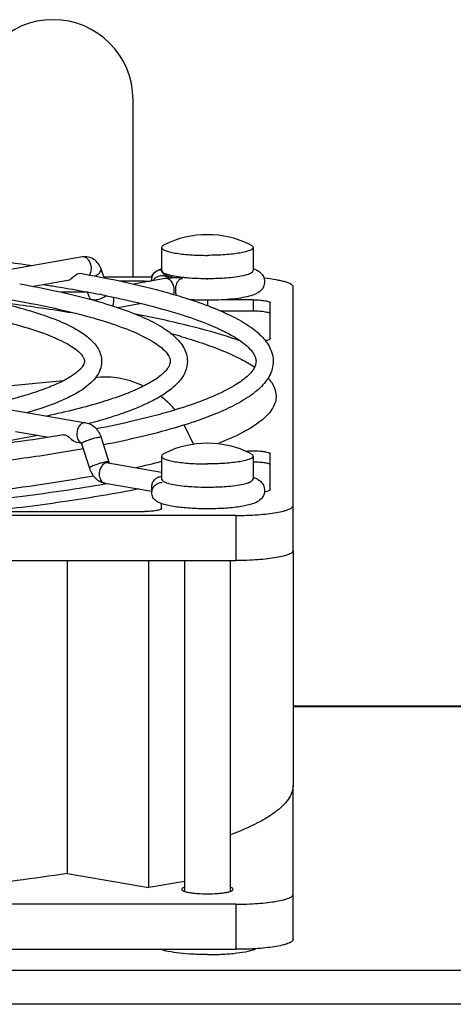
# Model space of a CAD drawing. Extents: x -1724 to 1181, y 2 to 1734.
# Tile 38 of 83: x -710 to -672, y 1024 to 1111. Entities that reach past the tile are written whole.
import ezdxf

# ---------------------------------------------------------------- set-up
doc = ezdxf.new("R2010")
doc.units = 0
doc.header["$LTSCALE"] = 65.395
doc.layers.get('0').update_dxf_attribs({"linetype": 'CONTINUOUS'})
doc.layers.add('3_ALL_AXES', color=7, linetype='CONTINUOUS')

msp = doc.modelspace()

# ---------------------------------------------------------------- linework, layer by layer
at = {"color": 6, "linetype": 'CONTINUOUS'}
msp.add_line((-700.495, 1088.02), (-700.495, 1103.509), dxfattribs=at)
at = {"color": 7, "linetype": 'CONTINUOUS'}
for p, q in [((-704.93, 1089.77), (-742.406, 1083.262)), ((-703.009, 1087.948), (-703.288, 1088.73)), ((-706.205, 1087.721), (-709.212, 1087.199)), ((-698.826, 1088.02), (-703.034, 1088.02)), ((-699.495, 1087.672), (-701.676, 1087.672)), ((-697.685, 1087.876), (-700.446, 1087.397)), ((-698.855, 1087.673), (-698.855, 1087.807)), ((-693.968, 1087.792), (-693.994, 1087.792)), ((-686.495, 1064.111), (-686.495, 1087.151)), ((-704.47, 1086.687), (-706.76, 1086.687)), ((-704.304, 1086.225), (-704.475, 1086.701)), ((-689.995, 1086.023), (-692.793, 1086.023)), ((-699.743, 1085.692), (-701.799, 1085.335)), ((-688.495, 1082.633), (-688.495, 1085.762)), ((-689.995, 1085.038), (-692.805, 1085.038)), ((-742.098, 1081.788), (-704.622, 1075.281)), ((-703.34, 1079.258), (-703.779, 1079.216)), ((-706.596, 1078.947), (-712.386, 1078.395)), ((-687.986, 1077.601), (-687.989, 1077.507)), ((-710.771, 1074.522), (-707.866, 1074.017)), ((-703.278, 1073.988), (-702.599, 1071.853)), ((-705.468, 1073.601), (-705.028, 1073.524)), ((-704.993, 1073.443), (-704.315, 1071.308)), ((-688.495, 1069.439), (-688.495, 1072.568)), ((-702.662, 1071.789), (-697.995, 1070.979)), ((-702.97, 1070.016), (-698.855, 1069.301)), ((-702.952, 1069.936), (-702.733, 1069.974)), ((-698.855, 1069.167), (-698.855, 1069.707)), ((-697.995, 1067.79), (-697.995, 1068.216)), ((-691.495, 1067.182), (-801.495, 1067.182)), ((-717.512, 1067.529), (-699.495, 1067.529)), ((-801.495, 1063.243), (-691.495, 1063.243)), ((-706.243, 1063.243), (-706.243, 1035.898)), ((-699.119, 1034.661), (-699.119, 1063.243)), ((-686.495, 1030.135), (-686.495, 1043.625)), ((-706.243, 1035.898), (-699.119, 1034.661)), ((-695.995, 1035.204), (-699.119, 1034.661)), ((-691.495, 1033.206), (-801.495, 1033.206)), ((-801.495, 1029.267), (-691.495, 1029.267))]:
    msp.add_line(p, q, dxfattribs=at)
at = {"color": 9, "linetype": 'CONTINUOUS'}
for p, q in [((-689.995, 1088.588), (-689.995, 1088.588)), ((-699.495, 1087.672), (-699.495, 1087.562)), ((-696.02, 1087.989), (-695.994, 1087.987)), ((-693.995, 1085.992), (-693.995, 1085.52)), ((-689.995, 1086.023), (-689.995, 1085.038)), ((-697.459, 1070.008), (-697.453, 1070.006)), ((-697.459, 1070.008), (-697.454, 1070.006)), ((-689.995, 1070.355), (-689.995, 1070.355)), ((-691.495, 1063.243), (-691.495, 1067.182)), ((-671.495, 1050.463), (-686.495, 1050.463)), ((-691.495, 1029.267), (-691.495, 1033.206)), ((-671.495, 1027.414), (-870.495, 1027.414)), ((-671.495, 1024.459), (-870.495, 1024.459))]:
    msp.add_line(p, q, dxfattribs=at)
at = {"color": 3, "linetype": 'CONTINUOUS'}
msp.add_line((-668.495, 1050.509), (-686.495, 1050.509), dxfattribs=at)
at = {"color": 6, "linetype": 'CONTINUOUS'}
msp.add_arc((-707.495, 1103.509), 7, 0, 180, dxfattribs=at)
at = {"color": 7, "linetype": 'CONTINUOUS'}
for centre, radius, start, end in [((-691.021, 1085.912), 3.026, 69.08653, 70.15932), ((-690.962, 1086.066), 2.861, 68.7078, 69.07945), ((-697.953, 1087.247), 0.906, 47.92369, 65.61475), ((-697.95, 1087.763), 0.895, 11.12396, 15.39683), ((-702.543, 1086.853), 1.87, 199.63762, 204.82783), ((-711.646, 1029.855), 55.144, 73.76213, 74.75856), ((-704.63, 1043.214), 41.49, 71.3024, 71.94403), ((-733.401, 1055.903), 42.01, 24.6134, 27.16378), ((-705.441, 1073.301), 0.47, 17.61677, 21.74579), ((-715.971, 1141.864), 72.219, 282.56066, 284.42487), ((-691.085, 1067.506), 3.21, 69.49528, 70.14255)]:
    msp.add_arc(centre, radius, start, end, dxfattribs=at)
at = {"color": 9, "linetype": 'CONTINUOUS'}
for centre, radius, start, end in [((-694.554, 1102.37), 14.455, 263.6284, 264.18211), ((-691.522, 1091.537), 3.442, 285.93233, 286.71334), ((-703.462, 1085.96), 1.282, 0.07024, 13.22049), ((-702.896, 1070.446), 0.436, 254.03392, 260.16818), ((-696.44, 1073.399), 3.541, 253.37054, 254.41659), ((-691.515, 1073.281), 3.418, 286.03752, 286.715)]:
    msp.add_arc(centre, radius, start, end, dxfattribs=at)
at = {"color": 7, "linetype": 'CONTINUOUS'}
for points, knots in [([(-703.288, 1088.73), (-703.348, 1088.897), (-703.514, 1089.216), (-703.903, 1089.587), (-704.398, 1089.795), (-704.758, 1089.799), (-704.93, 1089.77)], [0, 0, 0, 0, 0.253073, 0.50266, 0.75135, 1, 1, 1, 1]), ([(-698.483, 1088.517), (-698.447, 1088.543), (-698.298, 1088.636), (-698.136, 1088.707), (-698.013, 1088.752)], [0, 0, 0, 0, 0.253894, 1, 1, 1, 1]), ([(-698.483, 1088.517), (-698.378, 1088.59), (-698.213, 1088.657), (-698.043, 1088.673), (-698, 1088.674)], [0, 0, 0, 0, 0.747671, 1, 1, 1, 1]), ([(-696.801, 1087.94), (-696.956, 1087.968), (-697.234, 1088.027), (-697.596, 1088.15), (-697.887, 1088.295), (-697.996, 1088.491), (-697.995, 1088.589)], [0, 0, 0, 0, 0.329721, 0.590371, 0.795229, 1, 1, 1, 1]), ([(-689.923, 1088.732), (-689.822, 1088.692), (-689.615, 1088.598), (-689.315, 1088.386), (-689.063, 1088.052), (-688.995, 1087.757), (-688.995, 1087.604)], [0, 0, 0, 0, 0.210901, 0.437734, 0.703841, 1, 1, 1, 1]), ([(-706.205, 1087.721), (-706.107, 1087.738), (-705.901, 1087.852), (-705.616, 1088.142), (-705.304, 1088.382), (-705.104, 1088.346)], [0, 0, 0, 0, 0.234464, 0.523341, 1, 1, 1, 1]), ([(-699.495, 1087.672), (-699.449, 1087.672), (-699.271, 1087.671), (-699.092, 1087.664), (-698.96, 1087.655)], [0, 0, 0, 0, 0.254756, 1, 1, 1, 1]), ([(-698.665, 1088.367), (-698.689, 1088.344), (-698.786, 1088.241), (-698.863, 1088.119), (-698.907, 1088.02)], [0, 0, 0, 0, 0.235226, 1, 1, 1, 1]), ([(-698.855, 1087.807), (-698.855, 1087.945), (-698.788, 1088.225), (-698.596, 1088.439), (-698.483, 1088.517)], [0, 0, 0, 0, 0.500705, 1, 1, 1, 1]), ([(-698.744, 1087.694), (-698.69, 1087.791), (-698.543, 1087.966), (-698.243, 1088.128), (-697.904, 1088.173), (-697.681, 1088.118), (-697.579, 1088.072)], [0, 0, 0, 0, 0.248587, 0.498564, 0.749364, 1, 1, 1, 1]), ([(-698.502, 1088.504), (-698.516, 1088.494), (-698.573, 1088.452), (-698.627, 1088.405), (-698.665, 1088.367)], [0, 0, 0, 0, 0.24103, 1, 1, 1, 1]), ([(-696.166, 1087.905), (-696.424, 1087.935), (-696.932, 1087.952), (-697.441, 1087.919), (-697.685, 1087.876)], [0, 0, 0, 0, 0.511248, 1, 1, 1, 1]), ([(-686.495, 1087.151), (-686.495, 1087.247), (-686.658, 1087.387), (-686.901, 1087.499), (-687.201, 1087.601), (-687.569, 1087.693), (-688.19, 1087.812), (-688.69, 1087.874), (-689.043, 1087.908)], [0, 0, 0, 0, 0.104678, 0.192688, 0.307061, 0.447075, 0.610961, 1, 1, 1, 1]), ([(-688.995, 1087.604), (-688.995, 1087.457), (-689.058, 1087.173), (-689.292, 1086.845), (-689.577, 1086.631), (-689.977, 1086.438), (-690.557, 1086.276), (-691.358, 1086.139), (-692.292, 1086.045), (-693.323, 1085.993), (-694.394, 1085.987), (-695.113, 1086.014), (-695.468, 1086.037)], [0, 0, 0, 0, 0.061774, 0.117781, 0.165724, 0.209681, 0.303767, 0.417393, 0.550706, 0.697839, 0.850601, 1, 1, 1, 1]), ([(-689.995, 1086.023), (-689.803, 1086.023), (-689.448, 1086.011), (-688.985, 1085.963), (-688.68, 1085.896), (-688.532, 1085.828), (-688.495, 1085.782), (-688.495, 1085.762)], [0, 0, 0, 0, 0.368921, 0.68354, 0.899303, 0.962485, 1, 1, 1, 1]), ([(-712.64, 1085.887), (-712.015, 1085.81), (-709.629, 1085.504), (-707.249, 1085.148), (-705.498, 1084.849)], [0, 0, 0, 0, 0.261699, 1, 1, 1, 1]), ([(-691.771, 1082.661), (-693.05, 1083.078), (-695.868, 1083.859), (-698.724, 1084.475), (-700.271, 1084.776)], [0, 0, 0, 0, 0.460727, 1, 1, 1, 1]), ([(-688.495, 1084.777), (-688.495, 1084.797), (-688.532, 1084.844), (-688.68, 1084.911), (-688.985, 1084.978), (-689.448, 1085.026), (-689.803, 1085.038), (-689.995, 1085.038)], [0, 0, 0, 0, 0.037515, 0.100697, 0.31646, 0.631079, 1, 1, 1, 1]), ([(-696.226, 1082.799), (-695.559, 1082.605), (-694.307, 1082.213), (-692.577, 1081.567), (-691.112, 1080.903), (-690.249, 1080.411), (-689.87, 1080.158)], [0, 0, 0, 0, 0.302068, 0.569511, 0.802018, 1, 1, 1, 1]), ([(-691.176, 1082.473), (-691.19, 1082.476), (-691.242, 1082.488), (-691.293, 1082.502), (-691.33, 1082.515)], [0, 0, 0, 0, 0.275274, 1, 1, 1, 1]), ([(-688.495, 1082.633), (-688.495, 1082.614), (-688.53, 1082.568), (-688.674, 1082.502), (-688.815, 1082.471), (-688.922, 1082.451)], [0, 0, 0, 0, 0.119409, 0.319053, 1, 1, 1, 1]), ([(-699.59, 1078.487), (-700.189, 1078.767), (-701.413, 1079.192), (-702.717, 1079.318), (-703.34, 1079.258)], [0, 0, 0, 0, 0.513501, 1, 1, 1, 1]), ([(-688.707, 1079.191), (-688.492, 1078.955), (-688.134, 1078.469), (-687.986, 1077.873), (-687.986, 1077.601)], [0, 0, 0, 0, 0.539882, 1, 1, 1, 1]), ([(-696.824, 1076.409), (-696.91, 1076.516), (-697.291, 1076.955), (-697.734, 1077.339), (-698.091, 1077.602)], [0, 0, 0, 0, 0.23681, 1, 1, 1, 1]), ([(-687.989, 1077.507), (-687.998, 1077.329), (-688.076, 1076.958), (-688.352, 1076.426), (-688.781, 1075.904), (-689.36, 1075.391), (-690.088, 1074.885), (-691.328, 1074.179), (-692.37, 1073.729), (-693.114, 1073.441)], [0, 0, 0, 0, 0.078223, 0.163693, 0.261055, 0.373398, 0.502628, 0.649829, 1, 1, 1, 1]), ([(-704.622, 1075.281), (-704.465, 1075.253), (-704.157, 1075.144), (-703.633, 1074.749), (-703.377, 1074.302), (-703.278, 1073.988)], [0, 0, 0, 0, 0.245394, 0.493171, 1, 1, 1, 1]), ([(-706.574, 1074.228), (-706.484, 1074.243), (-706.041, 1074.123), (-705.802, 1073.659), (-705.468, 1073.601)], [0, 0, 0, 0, 0.211456, 1, 1, 1, 1]), ([(-705.049, 1073.555), (-705.053, 1073.558), (-705.031, 1073.533), (-705.026, 1073.518), (-705.01, 1073.49), (-705.004, 1073.475)], [0, 0, 0, 0, 0.136441, 0.479405, 1, 1, 1, 1]), ([(-690.651, 1072.802), (-690.407, 1072.823), (-689.922, 1072.837), (-689.338, 1072.81), (-688.927, 1072.754), (-688.728, 1072.711), (-688.606, 1072.668), (-688.539, 1072.635), (-688.495, 1072.595), (-688.495, 1072.568)], [0, 0, 0, 0, 0.332711, 0.656689, 0.790386, 0.894254, 0.933328, 0.963491, 1, 1, 1, 1]), ([(-702.599, 1071.853), (-702.596, 1071.845), (-702.587, 1071.817), (-702.574, 1071.79), (-702.564, 1071.772)], [0, 0, 0, 0, 0.291029, 1, 1, 1, 1]), ([(-688.495, 1071.583), (-688.495, 1071.603), (-688.532, 1071.649), (-688.68, 1071.717), (-688.985, 1071.784), (-689.448, 1071.832), (-689.803, 1071.844), (-689.995, 1071.844)], [0, 0, 0, 0, 0.037517, 0.100695, 0.316464, 0.631107, 1, 1, 1, 1]), ([(-703.941, 1070.628), (-706.924, 1070.079), (-713.372, 1069.144), (-723.626, 1068.175), (-734.82, 1067.575), (-742.551, 1067.441), (-746.495, 1067.441)], [0, 0, 0, 0, 0.212978, 0.457181, 0.723048, 1, 1, 1, 1]), ([(-704.315, 1071.308), (-704.215, 1070.995), (-703.959, 1070.547), (-703.435, 1070.152), (-703.127, 1070.043), (-702.97, 1070.016)], [0, 0, 0, 0, 0.506843, 0.7546, 1, 1, 1, 1]), ([(-698.855, 1069.707), (-698.855, 1069.819), (-698.811, 1070.046), (-698.621, 1070.336), (-698.336, 1070.534), (-698.109, 1070.588), (-697.995, 1070.593)], [0, 0, 0, 0, 0.248306, 0.497544, 0.748246, 1, 1, 1, 1]), ([(-689.96, 1070.513), (-689.855, 1070.474), (-689.641, 1070.38), (-689.33, 1070.168), (-689.067, 1069.831), (-688.995, 1069.528), (-688.995, 1069.37)], [0, 0, 0, 0, 0.211899, 0.437623, 0.70301, 1, 1, 1, 1]), ([(-718.197, 1068.021), (-715.511, 1068.261), (-710.415, 1068.795), (-705.343, 1069.527), (-702.952, 1069.936)], [0, 0, 0, 0, 0.526349, 1, 1, 1, 1]), ([(-698.855, 1069.167), (-698.855, 1069.283), (-698.807, 1069.519), (-698.606, 1069.817), (-698.308, 1070.019), (-698.072, 1070.07), (-697.955, 1070.073)], [0, 0, 0, 0, 0.248399, 0.498727, 0.749837, 1, 1, 1, 1]), ([(-699.983, 1069.497), (-702.053, 1069.089), (-706.469, 1068.348), (-710.911, 1067.786), (-713.263, 1067.527)], [0, 0, 0, 0, 0.471319, 1, 1, 1, 1]), ([(-698.483, 1068.457), (-698.596, 1068.535), (-698.788, 1068.749), (-698.855, 1069.029), (-698.855, 1069.167)], [0, 0, 0, 0, 0.499295, 1, 1, 1, 1]), ([(-688.995, 1069.37), (-688.995, 1069.169), (-689.114, 1068.789), (-689.505, 1068.428), (-689.935, 1068.226), (-690.395, 1068.087), (-690.919, 1067.979), (-691.755, 1067.857), (-692.927, 1067.767), (-694.391, 1067.747), (-695.812, 1067.813), (-696.896, 1067.94), (-697.631, 1068.097), (-697.947, 1068.194), (-698.09, 1068.251)], [0, 0, 0, 0, 0.061625, 0.113538, 0.158609, 0.206111, 0.260353, 0.32215, 0.464505, 0.619633, 0.769962, 0.899268, 0.952966, 1, 1, 1, 1]), ([(-688.495, 1069.439), (-688.495, 1069.418), (-688.54, 1069.367), (-688.71, 1069.296), (-688.877, 1069.263), (-689.004, 1069.244)], [0, 0, 0, 0, 0.114368, 0.314173, 1, 1, 1, 1]), ([(-698.09, 1068.251), (-698.192, 1068.292), (-698.327, 1068.355), (-698.452, 1068.435), (-698.483, 1068.457)], [0, 0, 0, 0, 0.74584, 1, 1, 1, 1]), ([(-691.495, 1067.182), (-690.857, 1067.182), (-689.929, 1067.211), (-688.75, 1067.318), (-688.001, 1067.422), (-687.457, 1067.532), (-687.097, 1067.634), (-686.887, 1067.709), (-686.719, 1067.789), (-686.575, 1067.881), (-686.495, 1067.985), (-686.495, 1068.05)], [0, 0, 0, 0, 0.368657, 0.535827, 0.683196, 0.805581, 0.856153, 0.899186, 0.934566, 0.962502, 1, 1, 1, 1]), ([(-697.995, 1067.79), (-697.995, 1067.77), (-698.032, 1067.723), (-698.18, 1067.656), (-698.485, 1067.589), (-698.948, 1067.541), (-699.303, 1067.529), (-699.495, 1067.529)], [0, 0, 0, 0, 0.037515, 0.100697, 0.31646, 0.631079, 1, 1, 1, 1]), ([(-686.495, 1064.111), (-686.495, 1064.046), (-686.575, 1063.942), (-686.719, 1063.85), (-686.887, 1063.77), (-687.097, 1063.695), (-687.457, 1063.592), (-688.001, 1063.482), (-688.75, 1063.378), (-689.929, 1063.272), (-690.857, 1063.243), (-691.495, 1063.243)], [0, 0, 0, 0, 0.037498, 0.065434, 0.100814, 0.143847, 0.194419, 0.316804, 0.464173, 0.631343, 1, 1, 1, 1]), ([(-686.495, 1043.625), (-686.495, 1043.436), (-686.559, 1043.038), (-686.838, 1042.466), (-687.288, 1041.906), (-687.905, 1041.356), (-688.689, 1040.814), (-690.037, 1040.058), (-691.171, 1039.578), (-691.981, 1039.272)], [0, 0, 0, 0, 0.07733, 0.161416, 0.257508, 0.369081, 0.49822, 0.646107, 1, 1, 1, 1]), ([(-706.243, 1035.898), (-709.169, 1035.439), (-715.387, 1034.649), (-725.157, 1033.826), (-735.644, 1033.319), (-742.838, 1033.206), (-746.495, 1033.206)], [0, 0, 0, 0, 0.220096, 0.465494, 0.72831, 1, 1, 1, 1]), ([(-691.495, 1033.206), (-690.857, 1033.206), (-689.929, 1033.235), (-688.75, 1033.342), (-688.001, 1033.446), (-687.457, 1033.556), (-687.097, 1033.658), (-686.887, 1033.733), (-686.719, 1033.813), (-686.575, 1033.906), (-686.495, 1034.009), (-686.495, 1034.074)], [0, 0, 0, 0, 0.368657, 0.535827, 0.683196, 0.805581, 0.856153, 0.899186, 0.934566, 0.962502, 1, 1, 1, 1]), ([(-686.495, 1030.135), (-686.495, 1030.07), (-686.575, 1029.966), (-686.719, 1029.874), (-686.887, 1029.794), (-687.097, 1029.719), (-687.457, 1029.616), (-688.001, 1029.507), (-688.75, 1029.403), (-689.929, 1029.296), (-690.857, 1029.267), (-691.495, 1029.267)], [0, 0, 0, 0, 0.037498, 0.065434, 0.100814, 0.143847, 0.194419, 0.316804, 0.464173, 0.631343, 1, 1, 1, 1])]:
    msp.add_open_spline(points, degree=3, knots=knots, dxfattribs=at)
at = {"color": 9, "linetype": 'CONTINUOUS'}
for points, knots in [([(-704.139, 1088.772), (-704.139, 1088.907), (-704.182, 1089.173), (-704.355, 1089.513), (-704.614, 1089.746), (-704.835, 1089.786), (-704.93, 1089.77)], [0, 0, 0, 0, 0.285916, 0.558324, 0.795624, 1, 1, 1, 1]), ([(-704.311, 1088.196), (-704.283, 1088.234), (-704.177, 1088.408), (-704.139, 1088.617), (-704.139, 1088.772)], [0, 0, 0, 0, 0.229993, 1, 1, 1, 1]), ([(-703.499, 1088.316), (-703.459, 1088.35), (-703.376, 1088.429), (-703.281, 1088.565), (-703.272, 1088.685), (-703.288, 1088.73)], [0, 0, 0, 0, 0.319833, 0.705798, 1, 1, 1, 1]), ([(-697.995, 1088.588), (-697.995, 1088.518), (-697.881, 1088.411), (-697.705, 1088.325), (-697.49, 1088.247), (-697.225, 1088.176), (-696.777, 1088.082), (-696.414, 1088.033), (-696.159, 1088.004)], [0, 0, 0, 0, 0.106812, 0.194625, 0.308279, 0.447422, 0.610563, 1, 1, 1, 1]), ([(-690.532, 1088.241), (-690.454, 1088.264), (-690.314, 1088.313), (-690.123, 1088.402), (-689.995, 1088.513), (-689.995, 1088.588)], [0, 0, 0, 0, 0.371661, 0.658028, 1, 1, 1, 1]), ([(-703.838, 1088.109), (-703.806, 1088.123), (-703.687, 1088.182), (-703.574, 1088.254), (-703.499, 1088.316)], [0, 0, 0, 0, 0.264853, 1, 1, 1, 1]), ([(-696.895, 1086.879), (-696.895, 1087.014), (-696.938, 1087.279), (-697.111, 1087.62), (-697.369, 1087.853), (-697.59, 1087.893), (-697.685, 1087.876)], [0, 0, 0, 0, 0.285916, 0.558324, 0.795624, 1, 1, 1, 1]), ([(-696.769, 1086.881), (-696.769, 1086.947), (-696.76, 1087.08), (-696.719, 1087.304), (-696.639, 1087.535), (-696.509, 1087.744), (-696.35, 1087.883), (-696.222, 1087.912), (-696.166, 1087.905)], [0, 0, 0, 0, 0.1533, 0.306396, 0.523792, 0.714104, 0.870226, 1, 1, 1, 1]), ([(-695.994, 1087.987), (-695.838, 1087.971), (-695.173, 1087.915), (-694.505, 1087.894), (-693.995, 1087.894)], [0, 0, 0, 0, 0.235155, 1, 1, 1, 1]), ([(-693.995, 1087.894), (-693.819, 1087.894), (-693.143, 1087.902), (-692.467, 1087.939), (-691.97, 1087.989)], [0, 0, 0, 0, 0.260802, 1, 1, 1, 1]), ([(-691.97, 1087.989), (-691.709, 1088.016), (-691.241, 1088.076), (-690.778, 1088.17), (-690.577, 1088.228)], [0, 0, 0, 0, 0.55747, 1, 1, 1, 1]), ([(-696.961, 1086.498), (-696.95, 1086.527), (-696.91, 1086.65), (-696.895, 1086.781), (-696.895, 1086.879)], [0, 0, 0, 0, 0.239888, 1, 1, 1, 1]), ([(-696.688, 1086.418), (-696.701, 1086.452), (-696.751, 1086.601), (-696.769, 1086.76), (-696.769, 1086.881)], [0, 0, 0, 0, 0.230174, 1, 1, 1, 1]), ([(-704.304, 1086.225), (-704.292, 1086.189), (-704.235, 1086.118), (-704.101, 1086.059), (-703.926, 1086.034), (-703.719, 1086.043), (-703.494, 1086.085), (-703.195, 1086.182), (-702.983, 1086.292), (-702.86, 1086.386)], [0, 0, 0, 0, 0.072458, 0.161342, 0.272843, 0.405266, 0.552697, 0.707006, 1, 1, 1, 1]), ([(-702.286, 1085.49), (-702.268, 1085.524), (-702.204, 1085.673), (-702.18, 1085.837), (-702.18, 1085.961)], [0, 0, 0, 0, 0.235698, 1, 1, 1, 1]), ([(-704.622, 1075.281), (-704.717, 1075.297), (-704.937, 1075.257), (-705.196, 1075.024), (-705.369, 1074.684), (-705.412, 1074.418), (-705.412, 1074.283)], [0, 0, 0, 0, 0.204376, 0.441676, 0.714084, 1, 1, 1, 1]), ([(-705.412, 1074.283), (-705.412, 1074.233), (-705.4, 1074.044), (-705.341, 1073.855), (-705.263, 1073.74)], [0, 0, 0, 0, 0.268152, 1, 1, 1, 1]), ([(-703.278, 1073.988), (-703.283, 1074.005), (-703.355, 1074.017), (-703.461, 1074.008), (-703.64, 1073.979), (-703.853, 1073.928), (-704.095, 1073.86), (-704.406, 1073.759), (-704.633, 1073.672), (-704.772, 1073.605)], [0, 0, 0, 0, 0.033997, 0.109588, 0.224852, 0.370825, 0.535342, 0.704468, 1, 1, 1, 1]), ([(-705.263, 1073.74), (-705.255, 1073.728), (-705.222, 1073.681), (-705.182, 1073.639), (-705.15, 1073.612)], [0, 0, 0, 0, 0.258655, 1, 1, 1, 1]), ([(-704.772, 1073.605), (-704.822, 1073.581), (-704.889, 1073.547), (-704.96, 1073.497), (-704.983, 1073.475), (-704.989, 1073.464)], [0, 0, 0, 0, 0.640989, 0.856777, 1, 1, 1, 1]), ([(-704.093, 1071.47), (-704.152, 1071.442), (-704.229, 1071.401), (-704.301, 1071.347), (-704.317, 1071.317), (-704.314, 1071.308)], [0, 0, 0, 0, 0.698152, 0.895334, 1, 1, 1, 1]), ([(-702.712, 1071.877), (-702.805, 1071.873), (-703.025, 1071.831), (-703.375, 1071.74), (-703.745, 1071.618), (-703.985, 1071.522), (-704.093, 1071.47)], [0, 0, 0, 0, 0.192526, 0.462226, 0.751982, 1, 1, 1, 1]), ([(-702.662, 1071.789), (-702.758, 1071.805), (-702.978, 1071.766), (-703.237, 1071.532), (-703.41, 1071.192), (-703.453, 1070.927), (-703.453, 1070.792)], [0, 0, 0, 0, 0.204376, 0.441676, 0.714084, 1, 1, 1, 1]), ([(-702.654, 1071.877), (-702.659, 1071.877), (-702.678, 1071.878), (-702.697, 1071.878), (-702.712, 1071.877)], [0, 0, 0, 0, 0.219095, 1, 1, 1, 1]), ([(-702.599, 1071.853), (-702.6, 1071.856), (-702.613, 1071.874), (-702.637, 1071.875), (-702.654, 1071.877)], [0, 0, 0, 0, 0.166454, 1, 1, 1, 1]), ([(-703.453, 1070.792), (-703.453, 1070.702), (-703.434, 1070.529), (-703.347, 1070.295), (-703.207, 1070.116), (-703.08, 1070.044), (-703.016, 1070.026)], [0, 0, 0, 0, 0.286783, 0.550486, 0.786257, 1, 1, 1, 1]), ([(-697.995, 1070.355), (-697.995, 1070.28), (-697.868, 1070.169), (-697.677, 1070.08), (-697.537, 1070.031), (-697.459, 1070.008)], [0, 0, 0, 0, 0.341884, 0.628246, 1, 1, 1, 1]), ([(-697.392, 1069.988), (-697.193, 1069.933), (-696.737, 1069.841), (-696.276, 1069.782), (-696.02, 1069.756)], [0, 0, 0, 0, 0.444263, 1, 1, 1, 1]), ([(-696.02, 1069.756), (-695.862, 1069.74), (-695.188, 1069.682), (-694.512, 1069.661), (-693.995, 1069.661)], [0, 0, 0, 0, 0.234717, 1, 1, 1, 1]), ([(-693.995, 1069.661), (-693.819, 1069.661), (-693.143, 1069.669), (-692.467, 1069.706), (-691.97, 1069.756)], [0, 0, 0, 0, 0.260802, 1, 1, 1, 1]), ([(-691.97, 1069.756), (-691.707, 1069.783), (-691.237, 1069.843), (-690.772, 1069.938), (-690.571, 1069.996)], [0, 0, 0, 0, 0.557987, 1, 1, 1, 1]), ([(-690.532, 1070.008), (-690.454, 1070.031), (-690.314, 1070.08), (-690.123, 1070.169), (-689.995, 1070.28), (-689.995, 1070.355)], [0, 0, 0, 0, 0.371661, 0.658028, 1, 1, 1, 1])]:
    msp.add_open_spline(points, degree=3, knots=knots, dxfattribs=at)
for points in [[(-705.15, 1073.612), (-705.117, 1073.584), (-705.081, 1073.561), (-705.042, 1073.543)], [(-704.989, 1073.464), (-704.992, 1073.458), (-704.995, 1073.45), (-704.993, 1073.443)]]:
    msp.add_open_spline(points, degree=3, dxfattribs=at)
at = {"layer": '3_ALL_AXES', "color": 7, "linetype": 'CONTINUOUS'}
for p, q in [((-697.995, 1090.607), (-697.995, 1088.588)), ((-689.995, 1090.607), (-689.995, 1088.588)), ((-703.651, 1086.549), (-703.455, 1086.51)), ((-697.995, 1072.374), (-697.995, 1070.355)), ((-689.995, 1072.374), (-689.995, 1070.355)), ((-686.495, 1064.111), (-686.495, 1043.625)), ((-695.995, 1063.243), (-695.995, 1034.33)), ((-691.995, 1063.243), (-691.995, 1034.33))]:
    msp.add_line(p, q, dxfattribs=at)
for centre, radius, start, end in [((-693.995, 1083.221), 8.5, 63.6327, 116.3673), ((-722.325, 990.965), 97.391, 78.44281, 78.82799), ((-696.821, 1074.163), 10.056, 57.06469, 59.39951), ((-696.127, 1075.25), 8.766, 56.50623, 57.0073), ((-691.262, 1080.487), 3.045, 22.7054, 26.40021), ((-693.995, 1064.988), 8.5, 63.6327, 116.3673)]:
    msp.add_arc(centre, radius, start, end, dxfattribs=at)
for points, knots in [([(-783.737, 1089.019), (-780.99, 1089.423), (-775.192, 1090.117), (-766.126, 1090.843), (-756.462, 1091.289), (-746.495, 1091.439), (-736.528, 1091.289), (-726.864, 1090.843), (-717.798, 1090.117), (-712, 1089.423), (-709.253, 1089.019)], [0, 0, 0, 0, 0.111516, 0.234447, 0.365226, 0.5, 0.634774, 0.765553, 0.888484, 1, 1, 1, 1]), ([(-697.77, 1090.837), (-697.804, 1090.82), (-697.863, 1090.787), (-697.951, 1090.72), (-697.995, 1090.65), (-697.995, 1090.607)], [0, 0, 0, 0, 0.338592, 0.61116, 1, 1, 1, 1]), ([(-697.995, 1090.607), (-697.995, 1090.555), (-697.931, 1090.472), (-697.816, 1090.398), (-697.618, 1090.305), (-697.284, 1090.205), (-696.79, 1090.104), (-696.191, 1090.021), (-695.248, 1089.936), (-694.506, 1089.913), (-693.995, 1089.913)], [0, 0, 0, 0, 0.037494, 0.06544, 0.100811, 0.194372, 0.316766, 0.46414, 0.631279, 1, 1, 1, 1]), ([(-689.995, 1090.607), (-689.995, 1090.555), (-690.059, 1090.472), (-690.174, 1090.398), (-690.372, 1090.305), (-690.706, 1090.205), (-691.2, 1090.104), (-691.799, 1090.021), (-692.742, 1089.936), (-693.484, 1089.913), (-693.995, 1089.913)], [0, 0, 0, 0, 0.037494, 0.06544, 0.100811, 0.194372, 0.316766, 0.46414, 0.631279, 1, 1, 1, 1]), ([(-690.22, 1090.837), (-690.186, 1090.82), (-690.127, 1090.787), (-690.039, 1090.72), (-689.995, 1090.65), (-689.995, 1090.607)], [0, 0, 0, 0, 0.338592, 0.61116, 1, 1, 1, 1]), ([(-705.104, 1088.346), (-703.999, 1088.149), (-701.895, 1087.742), (-698.916, 1087.056), (-696.278, 1086.327), (-693.994, 1085.558), (-692.073, 1084.75), (-690.512, 1083.896), (-689.308, 1082.97), (-688.725, 1082.227), (-688.534, 1081.841)], [0, 0, 0, 0, 0.185154, 0.353442, 0.504034, 0.63643, 0.750634, 0.847392, 0.929082, 1, 1, 1, 1]), ([(-710.408, 1087.425), (-709.336, 1087.233), (-707.307, 1086.835), (-704.462, 1086.156), (-701.993, 1085.432), (-699.913, 1084.662), (-698.227, 1083.845), (-697.093, 1083.073), (-696.421, 1082.39), (-696.048, 1081.857), (-695.802, 1081.276), (-695.745, 1080.861), (-695.745, 1080.654)], [0, 0, 0, 0, 0.192893, 0.36579, 0.517701, 0.648227, 0.757866, 0.848884, 0.88918, 0.92695, 0.963322, 1, 1, 1, 1]), ([(-708.298, 1087.358), (-707.893, 1087.295), (-706.341, 1087.047), (-704.792, 1086.772), (-703.651, 1086.549)], [0, 0, 0, 0, 0.260266, 1, 1, 1, 1]), ([(-715.712, 1086.504), (-714.804, 1086.34), (-713.088, 1086.002), (-710.68, 1085.424), (-708.589, 1084.807), (-706.824, 1084.151), (-705.388, 1083.452), (-704.418, 1082.786), (-703.838, 1082.193), (-703.512, 1081.724), (-703.296, 1081.208), (-703.245, 1080.839), (-703.245, 1080.654)], [0, 0, 0, 0, 0.191162, 0.362563, 0.513279, 0.643009, 0.75239, 0.843978, 0.885015, 0.923839, 0.961589, 1, 1, 1, 1]), ([(-713.611, 1086.435), (-712.354, 1086.244), (-709.976, 1085.844), (-706.641, 1085.153), (-703.761, 1084.411), (-701.373, 1083.63), (-699.723, 1082.925), (-698.694, 1082.341), (-698.124, 1081.945), (-697.705, 1081.566), (-697.427, 1081.225), (-697.276, 1080.925), (-697.245, 1080.735), (-697.245, 1080.654)], [0, 0, 0, 0, 0.213856, 0.4054, 0.572628, 0.713816, 0.827511, 0.873712, 0.912579, 0.944073, 0.968358, 0.986222, 1, 1, 1, 1]), ([(-702.813, 1086.381), (-701.604, 1086.134), (-699.357, 1085.629), (-696.279, 1084.768), (-693.763, 1083.869), (-692.312, 1083.18), (-691.702, 1082.819)], [0, 0, 0, 0, 0.31614, 0.589846, 0.818489, 1, 1, 1, 1]), ([(-718.927, 1085.512), (-717.835, 1085.349), (-715.767, 1085.01), (-712.867, 1084.42), (-710.362, 1083.786), (-708.287, 1083.118), (-706.855, 1082.515), (-705.964, 1082.018), (-705.475, 1081.683), (-705.12, 1081.367), (-704.89, 1081.09), (-704.769, 1080.856), (-704.745, 1080.713), (-704.745, 1080.654)], [0, 0, 0, 0, 0.215584, 0.408741, 0.577354, 0.719566, 0.833739, 0.879887, 0.918415, 0.949205, 0.972293, 0.988398, 1, 1, 1, 1]), ([(-691.29, 1082.561), (-691.034, 1082.392), (-690.594, 1082.067), (-690.093, 1081.55), (-689.807, 1081.085), (-689.745, 1080.783), (-689.745, 1080.654)], [0, 0, 0, 0, 0.363357, 0.643668, 0.847335, 1, 1, 1, 1]), ([(-688.452, 1081.663), (-688.353, 1081.426), (-688.263, 1081.086), (-688.245, 1080.741), (-688.245, 1080.654)], [0, 0, 0, 0, 0.745928, 1, 1, 1, 1]), ([(-704.745, 1080.654), (-704.745, 1080.553), (-704.797, 1080.376), (-704.948, 1080.145), (-705.145, 1079.921), (-705.419, 1079.674), (-705.933, 1079.301), (-706.781, 1078.832), (-708.035, 1078.295), (-709.572, 1077.767), (-711.377, 1077.256), (-712.673, 1076.95), (-713.363, 1076.799)], [0, 0, 0, 0, 0.03119, 0.054511, 0.085039, 0.122936, 0.168241, 0.280698, 0.421245, 0.588785, 0.78214, 1, 1, 1, 1]), ([(-703.245, 1080.654), (-703.245, 1080.396), (-703.347, 1079.875), (-703.76, 1079.185), (-704.357, 1078.582), (-705.118, 1078.038), (-706.038, 1077.532), (-707.57, 1076.848), (-708.835, 1076.431), (-709.733, 1076.168)], [0, 0, 0, 0, 0.09276, 0.185838, 0.285783, 0.396387, 0.521493, 0.663318, 1, 1, 1, 1]), ([(-697.245, 1080.654), (-697.245, 1080.589), (-697.263, 1080.444), (-697.354, 1080.214), (-697.524, 1079.956), (-697.783, 1079.668), (-698.137, 1079.358), (-698.789, 1078.897), (-699.855, 1078.322), (-701.42, 1077.671), (-703.332, 1077.033), (-705.571, 1076.42), (-707.177, 1076.053), (-708.03, 1075.873)], [0, 0, 0, 0, 0.016007, 0.035476, 0.06037, 0.091988, 0.130562, 0.176221, 0.288518, 0.428064, 0.593933, 0.785007, 1, 1, 1, 1]), ([(-695.745, 1080.654), (-695.745, 1080.345), (-695.88, 1079.716), (-696.416, 1078.889), (-697.194, 1078.162), (-698.194, 1077.501), (-699.414, 1076.88), (-700.857, 1076.286), (-702.525, 1075.718), (-703.718, 1075.374), (-704.351, 1075.205)], [0, 0, 0, 0, 0.0861, 0.174315, 0.271404, 0.38149, 0.508213, 0.653216, 0.817123, 1, 1, 1, 1]), ([(-689.745, 1080.654), (-689.745, 1080.565), (-689.771, 1080.368), (-689.9, 1080.061), (-690.134, 1079.723), (-690.648, 1079.181), (-691.634, 1078.486), (-693.199, 1077.689), (-695.225, 1076.897), (-697.686, 1076.129), (-700.556, 1075.396), (-702.612, 1074.961), (-703.703, 1074.748)], [0, 0, 0, 0, 0.017057, 0.037471, 0.063246, 0.095498, 0.180365, 0.292763, 0.431962, 0.597054, 0.786863, 1, 1, 1, 1]), ([(-688.245, 1080.654), (-688.245, 1080.44), (-688.301, 1080.011), (-688.541, 1079.404), (-688.91, 1078.84), (-689.58, 1078.111), (-690.719, 1077.277), (-692.423, 1076.391), (-694.526, 1075.552), (-697.027, 1074.757), (-699.915, 1074.006), (-701.976, 1073.561), (-703.067, 1073.345)], [0, 0, 0, 0, 0.036977, 0.073785, 0.112019, 0.152775, 0.24446, 0.354137, 0.484255, 0.635485, 0.807651, 1, 1, 1, 1]), ([(-706.574, 1074.228), (-709.429, 1073.747), (-715.542, 1072.923), (-725.199, 1072.066), (-735.646, 1071.537), (-746.495, 1071.358), (-757.344, 1071.537), (-767.791, 1072.066), (-777.448, 1072.923), (-783.561, 1073.747), (-786.416, 1074.228)], [0, 0, 0, 0, 0.108395, 0.230835, 0.36295, 0.5, 0.63705, 0.769165, 0.891604, 1, 1, 1, 1]), ([(-708.814, 1074.182), (-710.484, 1073.852), (-714.044, 1073.253), (-717.624, 1072.799), (-719.519, 1072.589)], [0, 0, 0, 0, 0.471785, 1, 1, 1, 1]), ([(-704.844, 1073.008), (-706.685, 1072.674), (-710.575, 1072.064), (-719.031, 1071.047), (-730.582, 1070.196), (-745.055, 1069.813), (-754.952, 1069.988), (-759.911, 1070.194)], [0, 0, 0, 0, 0.101637, 0.213795, 0.462536, 0.730401, 1, 1, 1, 1]), ([(-697.77, 1072.604), (-697.804, 1072.587), (-697.863, 1072.554), (-697.951, 1072.487), (-697.995, 1072.417), (-697.995, 1072.374)], [0, 0, 0, 0, 0.338592, 0.61116, 1, 1, 1, 1]), ([(-697.995, 1072.374), (-697.995, 1072.322), (-697.931, 1072.239), (-697.816, 1072.165), (-697.618, 1072.072), (-697.284, 1071.972), (-696.79, 1071.871), (-696.191, 1071.788), (-695.248, 1071.703), (-694.506, 1071.68), (-693.995, 1071.68)], [0, 0, 0, 0, 0.037494, 0.06544, 0.100811, 0.194372, 0.316766, 0.46414, 0.631279, 1, 1, 1, 1]), ([(-689.995, 1072.374), (-689.995, 1072.322), (-690.059, 1072.239), (-690.174, 1072.165), (-690.372, 1072.072), (-690.706, 1071.972), (-691.2, 1071.871), (-691.799, 1071.788), (-692.742, 1071.703), (-693.484, 1071.68), (-693.995, 1071.68)], [0, 0, 0, 0, 0.037494, 0.06544, 0.100811, 0.194372, 0.316766, 0.46414, 0.631279, 1, 1, 1, 1]), ([(-690.22, 1072.604), (-690.186, 1072.587), (-690.127, 1072.554), (-690.039, 1072.487), (-689.995, 1072.417), (-689.995, 1072.374)], [0, 0, 0, 0, 0.338592, 0.61116, 1, 1, 1, 1]), ([(-695.997, 1034.687), (-696.034, 1034.674), (-696.098, 1034.649), (-696.189, 1034.602), (-696.245, 1034.545), (-696.245, 1034.508)], [0, 0, 0, 0, 0.365027, 0.648135, 1, 1, 1, 1]), ([(-696.245, 1034.508), (-696.245, 1034.479), (-696.209, 1034.432), (-696.144, 1034.391), (-696.033, 1034.338), (-695.845, 1034.282), (-695.567, 1034.225), (-695.23, 1034.179), (-694.7, 1034.131), (-694.282, 1034.118), (-693.995, 1034.118)], [0, 0, 0, 0, 0.0375, 0.065439, 0.100821, 0.194376, 0.316766, 0.464148, 0.631309, 1, 1, 1, 1]), ([(-693.995, 1034.118), (-693.708, 1034.118), (-693.29, 1034.131), (-692.76, 1034.179), (-692.423, 1034.225), (-692.145, 1034.282), (-691.957, 1034.338), (-691.846, 1034.391), (-691.781, 1034.432), (-691.745, 1034.479), (-691.745, 1034.508)], [0, 0, 0, 0, 0.368691, 0.535852, 0.683234, 0.805624, 0.899179, 0.934561, 0.9625, 1, 1, 1, 1]), ([(-691.745, 1034.508), (-691.745, 1034.545), (-691.801, 1034.602), (-691.892, 1034.649), (-691.956, 1034.674), (-691.993, 1034.687)], [0, 0, 0, 0, 0.351865, 0.634973, 1, 1, 1, 1]), ([(-693.995, 1028.803), (-694.421, 1028.803), (-695.239, 1028.823), (-696.381, 1028.909), (-697.329, 1029.046), (-697.882, 1029.18), (-698.105, 1029.266)], [0, 0, 0, 0, 0.307603, 0.591264, 0.827707, 1, 1, 1, 1]), ([(-693.995, 1028.803), (-693.543, 1028.803), (-692.679, 1028.825), (-691.485, 1028.922), (-690.618, 1029.055), (-690.071, 1029.196), (-689.854, 1029.275), (-689.763, 1029.319)], [0, 0, 0, 0, 0.316337, 0.604674, 0.838685, 0.929276, 1, 1, 1, 1])]:
    msp.add_open_spline(points, degree=3, knots=knots, dxfattribs=at)

doc.saveas('drawing.dxf')
